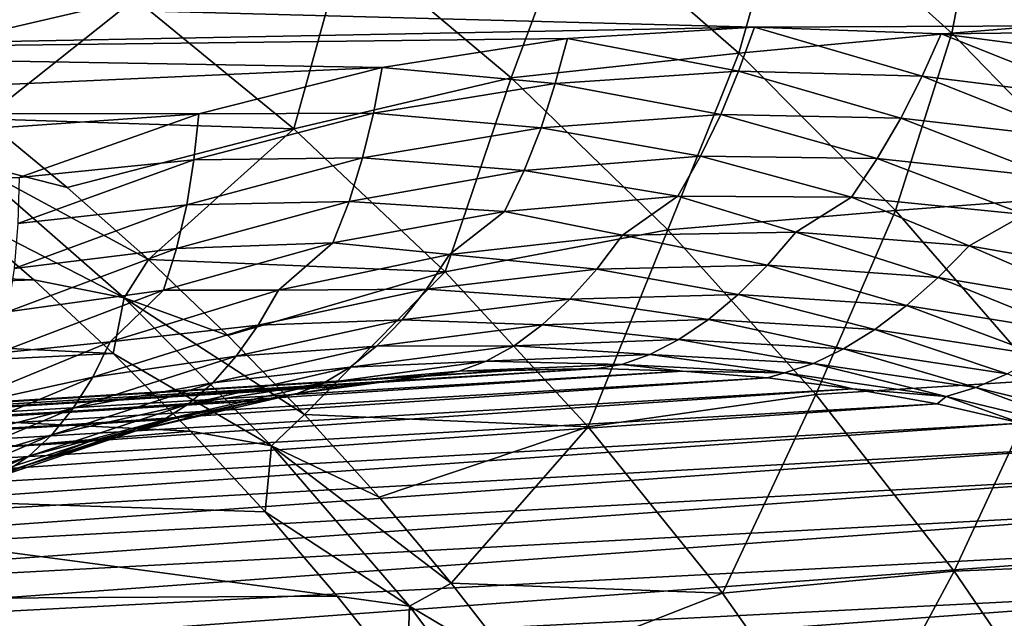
# Model space of a CAD drawing. Header units: metres. Extents: x -13 to 104, y -17 to 17.
# Tile 226 of 235: x 90.91 to 95.24, y 10.25 to 12.88. Entities that reach past the tile are written whole.
import ezdxf

# ---------------------------------------------------------------- set-up
doc = ezdxf.new("R2010")
doc.units = ezdxf.units.M
doc.layers.add('solid_508351', color=7, linetype='CONTINUOUS')

msp = doc.modelspace()

# ---------------------------------------------------------------- linework, layer by layer
at = {"layer": 'solid_508351'}
for points in [[(95.004738, 12.822397, -18.762217), (94.279602, 13.472898, -18.254475), (95.146545, 13.557531, -17.440968)], [(95.004738, 12.822397, -18.762217), (95.146545, 13.557531, -17.440968), (95.873703, 12.892601, -17.950129)], [(94.069687, 12.733989, -19.510548), (93.345619, 13.365644, -19.003548), (94.279602, 13.472898, -18.254475)], [(94.069687, 12.733989, -19.510548), (94.279602, 13.472898, -18.254475), (95.004738, 12.822397, -18.762217)], [(93.070351, 12.625895, -20.191475), (92.346451, 13.234006, -19.684595), (93.345619, 13.365644, -19.003548)], [(93.070351, 12.625895, -20.191475), (93.345619, 13.365644, -19.003548), (94.069687, 12.733989, -19.510548)], [(92.115822, 12.402176, -20.87656), (91.418831, 12.973869, -20.388517), (92.346451, 13.234006, -19.684595)], [(92.115822, 12.402176, -20.87656), (92.346451, 13.234006, -19.684595), (93.070351, 12.625895, -20.191475)], [(88.852928, 12.990267, 1.538689), (99.816185, 12.873795, -6.137866), (99.425232, 13.114944, -5.86412)], [(94.137962, 12.847899, -2.161931), (88.852928, 12.990267, 1.538689), (88.46582, 12.739889, 1.809746)], [(94.137962, 12.847899, -2.161931), (99.816185, 12.873795, -6.137866), (88.852928, 12.990267, 1.538689)], [(90.378906, 12.730709, -20.980568), (89.995354, 12.998343, -20.712), (91.418831, 12.973869, -20.388517)], [(90.754234, 12.446216, -21.243374), (90.378906, 12.730709, -20.980568), (91.418831, 12.973869, -20.388517)], [(90.754234, 12.446216, -21.243374), (91.418831, 12.973869, -20.388517), (92.115822, 12.402176, -20.87656)], [(95.69239, 12.113836, -19.243717), (95.004738, 12.822397, -18.762217), (95.873703, 12.892601, -17.950129)], [(93.317764, 12.798859, -1.587625), (94.137962, 12.847899, -2.161931), (88.46582, 12.739889, 1.809746)], [(94.068634, 12.655435, -2.128367), (94.137962, 12.847899, -2.161931), (93.317764, 12.798859, -1.587625)], [(94.068634, 12.655435, -2.128367), (94.874191, 12.633019, -2.692425), (94.137962, 12.847899, -2.161931)], [(94.137962, 12.847899, -2.161931), (94.958801, 12.818728, -2.736691), (99.816185, 12.873795, -6.137866)], [(94.874191, 12.633019, -2.692425), (94.958801, 12.818728, -2.736691), (94.137962, 12.847899, -2.161931)], [(94.958801, 12.818728, -2.736691), (95.775261, 12.711525, -3.308378), (99.816185, 12.873795, -6.137866)], [(92.503227, 12.671908, -1.017279), (93.317764, 12.798859, -1.587625), (88.46582, 12.739889, 1.809746)], [(93.264084, 12.601414, -1.565014), (93.317764, 12.798859, -1.587625), (92.503227, 12.671908, -1.017279)], [(93.264084, 12.601414, -1.565014), (94.068634, 12.655435, -2.128367), (93.317764, 12.798859, -1.587625)], [(94.757095, 12.043977, -19.991875), (94.069687, 12.733989, -19.510548), (95.004738, 12.822397, -18.762217)], [(94.757095, 12.043977, -19.991875), (95.004738, 12.822397, -18.762217), (95.69239, 12.113836, -19.243717)], [(94.874191, 12.633019, -2.692425), (95.675896, 12.534303, -3.253782), (94.958801, 12.818728, -2.736691)], [(95.675896, 12.534303, -3.253782), (95.775261, 12.711525, -3.308378), (94.958801, 12.818728, -2.736691)], [(92.503227, 12.671908, -1.017279), (88.46582, 12.739889, 1.809746), (88.086197, 12.472137, 2.07556)], [(93.75856, 11.958873, -20.673361), (93.070351, 12.625895, -20.191475), (94.069687, 12.733989, -19.510548)], [(93.75856, 11.958873, -20.673361), (94.069687, 12.733989, -19.510548), (94.757095, 12.043977, -19.991875)], [(91.699265, 12.467818, -0.454336), (92.503227, 12.671908, -1.017279), (88.086197, 12.472137, 2.07556)], [(92.465401, 12.471282, -1.005768), (92.503227, 12.671908, -1.017279), (91.699265, 12.467818, -0.454336)], [(92.465401, 12.471282, -1.005768), (93.264084, 12.601414, -1.565014), (92.503227, 12.671908, -1.017279)], [(92.779884, 11.774771, -21.341539), (92.115822, 12.402176, -20.87656), (93.070351, 12.625895, -20.191475)], [(92.779884, 11.774771, -21.341539), (93.070351, 12.625895, -20.191475), (93.75856, 11.958873, -20.673361)], [(93.990845, 12.46557, -2.118648), (94.068634, 12.655435, -2.128367), (93.264084, 12.601414, -1.565014)], [(93.990845, 12.46557, -2.118648), (94.78154, 12.449311, -2.672298), (94.068634, 12.655435, -2.128367)], [(94.78154, 12.449311, -2.672298), (94.874191, 12.633019, -2.692425), (94.068634, 12.655435, -2.128367)], [(94.78154, 12.449311, -2.672298), (95.568832, 12.358419, -3.223567), (94.874191, 12.633019, -2.692425)], [(95.568832, 12.358419, -3.223567), (95.675896, 12.534303, -3.253782), (94.874191, 12.633019, -2.692425)], [(93.201492, 12.4071, -1.565936), (93.264084, 12.601414, -1.565014), (92.465401, 12.471282, -1.005768)], [(93.201492, 12.4071, -1.565936), (93.990845, 12.46557, -2.118648), (93.264084, 12.601414, -1.565014)], [(91.699265, 12.467818, -0.454336), (88.086197, 12.472137, 2.07556), (87.715309, 12.187865, 2.335256)], [(90.910751, 12.187822, 0.097784), (91.699265, 12.467818, -0.454336), (87.715309, 12.187865, 2.335256)], [(91.677406, 12.265825, -0.454007), (91.699265, 12.467818, -0.454336), (90.910751, 12.187822, 0.097784)], [(91.677406, 12.265825, -0.454007), (92.465401, 12.471282, -1.005768), (91.699265, 12.467818, -0.454336)], [(92.418213, 12.274251, -1.017476), (92.465401, 12.471282, -1.005768), (91.677406, 12.265825, -0.454007)], [(92.418213, 12.274251, -1.017476), (93.201492, 12.4071, -1.565936), (92.465401, 12.471282, -1.005768)], [(93.901459, 12.281573, -2.129844), (93.990845, 12.46557, -2.118648), (93.201492, 12.4071, -1.565936)], [(93.901459, 12.281573, -2.129844), (94.677757, 12.27121, -2.673415), (93.990845, 12.46557, -2.118648)], [(94.677757, 12.27121, -2.673415), (94.78154, 12.449311, -2.672298), (93.990845, 12.46557, -2.118648)], [(90.690681, 12.254021, -21.468395), (90.754234, 12.446216, -21.243374), (91.120834, 12.145239, -21.500067)], [(91.120834, 12.145239, -21.500067), (90.754234, 12.446216, -21.243374), (92.115822, 12.402176, -20.87656)], [(94.677757, 12.27121, -2.673415), (95.451096, 12.187828, -3.214911), (94.78154, 12.449311, -2.672298)], [(95.451096, 12.187828, -3.214911), (95.568832, 12.358419, -3.223567), (94.78154, 12.449311, -2.672298)], [(91.47821, 11.828177, -21.750309), (91.120834, 12.145239, -21.500067), (92.115822, 12.402176, -20.87656)], [(91.47821, 11.828177, -21.750309), (92.115822, 12.402176, -20.87656), (92.779884, 11.774771, -21.341539)], [(93.126816, 12.218857, -1.587431), (93.201492, 12.4071, -1.565936), (92.418213, 12.274251, -1.017476)], [(93.126816, 12.218857, -1.587431), (93.901459, 12.281573, -2.129844), (93.201492, 12.4071, -1.565936)], [(93.801903, 12.106496, -2.16175), (93.901459, 12.281573, -2.129844), (93.126816, 12.218857, -1.587431)], [(93.801903, 12.106496, -2.16175), (94.564522, 12.101678, -2.695739), (93.901459, 12.281573, -2.129844)], [(94.564522, 12.101678, -2.695739), (94.677757, 12.27121, -2.673415), (93.901459, 12.281573, -2.129844)], [(91.37178, 11.660298, -21.945307), (90.616608, 12.04834, -21.670195), (90.690681, 12.254021, -21.468395)], [(90.690681, 12.254021, -21.468395), (91.120834, 12.145239, -21.500067), (91.47821, 11.828177, -21.750309)], [(91.37178, 11.660298, -21.945307), (90.690681, 12.254021, -21.468395), (91.47821, 11.828177, -21.750309)], [(90.904854, 11.986286, 0.086935), (91.677406, 12.265825, -0.454007), (90.910751, 12.187822, 0.097784)], [(91.645699, 12.067821, -0.476555), (91.677406, 12.265825, -0.454007), (90.904854, 11.986286, 0.086935)], [(91.645699, 12.067821, -0.476555), (92.418213, 12.274251, -1.017476), (91.677406, 12.265825, -0.454007)], [(92.358437, 12.083435, -1.049406), (92.418213, 12.274251, -1.017476), (91.645699, 12.067821, -0.476555)], [(92.358437, 12.083435, -1.049406), (93.126816, 12.218857, -1.587431), (92.418213, 12.274251, -1.017476)], [(94.564522, 12.101678, -2.695739), (95.324577, 12.025373, -3.227938), (94.677757, 12.27121, -2.673415)], [(95.324577, 12.025373, -3.227938), (95.451096, 12.187828, -3.214911), (94.677757, 12.27121, -2.673415)], [(93.041237, 12.039801, -1.629126), (93.126816, 12.218857, -1.587431), (92.358437, 12.083435, -1.049406)], [(93.041237, 12.039801, -1.629126), (93.801903, 12.106496, -2.16175), (93.126816, 12.218857, -1.587431)], [(93.558662, 11.935748, -2.119204), (93.801903, 12.106496, -2.16175), (93.041237, 12.039801, -1.629126)], [(93.558662, 11.935748, -2.119204), (94.32074, 11.948317, -2.652819), (93.801903, 12.106496, -2.16175)], [(94.32074, 11.948317, -2.652819), (94.564522, 12.101678, -2.695739), (93.801903, 12.106496, -2.16175)], [(95.404678, 11.298769, -20.44532), (94.757095, 12.043977, -19.991875), (95.69239, 12.113836, -19.243717)], [(90.88858, 11.789044, 0.053584), (91.645699, 12.067821, -0.476555), (90.904854, 11.986286, 0.086935)], [(91.600891, 11.876112, -0.518968), (91.645699, 12.067821, -0.476555), (90.88858, 11.789044, 0.053584)], [(91.600891, 11.876112, -0.518968), (92.358437, 12.083435, -1.049406), (91.645699, 12.067821, -0.476555)], [(92.287018, 11.901984, -1.101014), (92.358437, 12.083435, -1.049406), (91.600891, 11.876112, -0.518968)], [(92.287018, 11.901984, -1.101014), (93.041237, 12.039801, -1.629126), (92.358437, 12.083435, -1.049406)], [(94.32074, 11.948317, -2.652819), (95.081314, 11.888481, -3.185378), (94.564522, 12.101678, -2.695739)], [(95.081314, 11.888481, -3.185378), (95.324577, 12.025373, -3.227938), (94.564522, 12.101678, -2.695739)], [(90.616608, 12.04834, -21.670195), (90.974693, 11.739761, -21.920927), (86.551918, 11.897878, -18.82407)], [(91.37178, 11.660298, -21.945307), (90.974693, 11.739761, -21.920927), (90.616608, 12.04834, -21.670195)], [(92.79969, 11.850852, -1.587767), (93.041237, 12.039801, -1.629126), (92.287018, 11.901984, -1.101014)], [(92.79969, 11.850852, -1.587767), (93.558662, 11.935748, -2.119204), (93.041237, 12.039801, -1.629126)], [(94.407852, 11.236053, -21.128004), (93.75856, 11.958873, -20.673361), (94.757095, 12.043977, -19.991875)], [(94.407852, 11.236053, -21.128004), (94.757095, 12.043977, -19.991875), (95.404678, 11.298769, -20.44532)], [(95.081314, 11.888481, -3.185378), (95.83577, 11.756603, -3.713653), (95.324577, 12.025373, -3.227938)], [(93.408028, 11.09447, -21.78137), (92.779884, 11.774771, -21.341539), (93.75856, 11.958873, -20.673361)], [(93.44577, 11.786416, -2.192004), (93.558662, 11.935748, -2.119204), (92.79969, 11.850852, -1.587767)], [(93.408028, 11.09447, -21.78137), (93.75856, 11.958873, -20.673361), (94.407852, 11.236053, -21.128004)], [(93.44577, 11.786416, -2.192004), (94.196007, 11.803443, -2.717325), (93.558662, 11.935748, -2.119204)], [(94.196007, 11.803443, -2.717325), (94.32074, 11.948317, -2.652819), (93.558662, 11.935748, -2.119204)], [(94.196007, 11.803443, -2.717325), (94.945068, 11.749409, -3.241822), (94.32074, 11.948317, -2.652819)], [(94.945068, 11.749409, -3.241822), (95.081314, 11.888481, -3.185378), (94.32074, 11.948317, -2.652819)], [(90.974693, 11.739761, -21.920927), (87.304054, 11.610847, -19.350721), (86.551918, 11.897878, -18.82407)], [(91.543694, 11.693861, -0.580532), (92.287018, 11.901984, -1.101014), (91.600891, 11.876112, -0.518968)], [(92.048424, 11.694141, -1.061728), (92.287018, 11.901984, -1.101014), (91.543694, 11.693861, -0.580532)], [(92.048424, 11.694141, -1.061728), (92.79969, 11.850852, -1.587767), (92.287018, 11.901984, -1.101014)], [(90.858688, 11.598122, 0.000725), (91.600891, 11.876112, -0.518968), (90.88858, 11.789044, 0.053584)], [(91.543694, 11.693861, -0.580532), (91.600891, 11.876112, -0.518968), (90.858688, 11.598122, 0.000725)], [(92.698875, 11.698431, -1.669022), (92.79969, 11.850852, -1.587767), (92.048424, 11.694141, -1.061728)], [(92.698875, 11.698431, -1.669022), (93.44577, 11.786416, -2.192004), (92.79969, 11.850852, -1.587767)], [(94.945068, 11.749409, -3.241822), (95.688438, 11.62464, -3.762336), (95.081314, 11.888481, -3.185378)], [(95.688438, 11.62464, -3.762336), (95.83577, 11.756603, -3.713653), (95.081314, 11.888481, -3.185378)], [(91.37178, 11.660298, -21.945307), (91.47821, 11.828177, -21.750309), (91.825912, 11.495452, -21.993769)], [(91.825912, 11.495452, -21.993769), (91.47821, 11.828177, -21.750309), (92.779884, 11.774771, -21.341539)], [(94.067307, 11.67522, -2.800631), (94.196007, 11.803443, -2.717325), (93.44577, 11.786416, -2.192004)], [(94.067307, 11.67522, -2.800631), (94.806175, 11.62629, -3.317992), (94.196007, 11.803443, -2.717325)], [(94.806175, 11.62629, -3.317992), (94.945068, 11.749409, -3.241822), (94.196007, 11.803443, -2.717325)], [(92.16346, 11.147503, -22.230124), (91.825912, 11.495452, -21.993769), (92.779884, 11.774771, -21.341539)], [(92.16346, 11.147503, -22.230124), (92.779884, 11.774771, -21.341539), (93.408028, 11.09447, -21.78137)], [(93.327553, 11.654276, -2.282649), (93.44577, 11.786416, -2.192004), (92.698875, 11.698431, -1.669022)], [(93.327553, 11.654276, -2.282649), (94.067307, 11.67522, -2.800631), (93.44577, 11.786416, -2.192004)], [(90.974693, 11.739761, -21.920927), (91.323112, 11.415449, -22.164896), (87.304054, 11.610847, -19.350721)], [(91.37178, 11.660298, -21.945307), (91.323112, 11.415449, -22.164896), (90.974693, 11.739761, -21.920927)], [(94.806175, 11.62629, -3.317992), (95.539734, 11.50778, -3.831635), (94.945068, 11.749409, -3.241822)], [(95.539734, 11.50778, -3.831635), (95.688438, 11.62464, -3.762336), (94.945068, 11.749409, -3.241822)], [(90.815659, 11.416661, -0.070756), (91.543694, 11.693861, -0.580532), (90.858688, 11.598122, 0.000725)], [(91.309425, 11.466566, -0.544274), (91.543694, 11.693861, -0.580532), (90.815659, 11.416661, -0.070756)], [(91.309425, 11.466566, -0.544274), (92.048424, 11.694141, -1.061728), (91.543694, 11.693861, -0.580532)], [(91.959816, 11.540017, -1.151527), (92.048424, 11.694141, -1.061728), (91.309425, 11.466566, -0.544274)], [(91.959816, 11.540017, -1.151527), (92.698875, 11.698431, -1.669022), (92.048424, 11.694141, -1.061728)], [(92.591339, 11.563584, -1.767146), (92.698875, 11.698431, -1.669022), (91.959816, 11.540017, -1.151527)], [(92.591339, 11.563584, -1.767146), (93.327553, 11.654276, -2.282649), (92.698875, 11.698431, -1.669022)], [(93.93663, 11.56585, -2.901287), (94.067307, 11.67522, -2.800631), (93.327553, 11.654276, -2.282649)], [(93.93663, 11.56585, -2.901287), (94.666801, 11.521266, -3.412556), (94.067307, 11.67522, -2.800631)], [(94.666801, 11.521266, -3.412556), (94.806175, 11.62629, -3.317992), (94.067307, 11.67522, -2.800631)], [(92.017464, 11.010262, -22.397415), (91.323112, 11.415449, -22.164896), (91.37178, 11.660298, -21.945307)], [(91.37178, 11.660298, -21.945307), (91.825912, 11.495452, -21.993769), (92.16346, 11.147503, -22.230124)], [(92.017464, 11.010262, -22.397415), (91.37178, 11.660298, -21.945307), (92.16346, 11.147503, -22.230124)], [(93.205818, 11.541574, -2.389568), (93.327553, 11.654276, -2.282649), (92.591339, 11.563584, -1.767146)], [(93.205818, 11.541574, -2.389568), (93.93663, 11.56585, -2.901287), (93.327553, 11.654276, -2.282649)], [(91.323112, 11.415449, -22.164896), (88.035271, 11.253235, -19.862724), (87.304054, 11.610847, -19.350721)], [(94.666801, 11.521266, -3.412556), (95.391975, 11.408087, -3.920331), (94.806175, 11.62629, -3.317992)], [(95.391975, 11.408087, -3.920331), (95.539734, 11.50778, -3.831635), (94.806175, 11.62629, -3.317992)], [(91.863068, 11.403687, -1.257206), (92.591339, 11.563584, -1.767146), (91.959816, 11.540017, -1.151527)], [(92.478722, 11.448584, -1.880446), (92.591339, 11.563584, -1.767146), (91.863068, 11.403687, -1.257206)], [(92.478722, 11.448584, -1.880446), (93.205818, 11.541574, -2.389568), (92.591339, 11.563584, -1.767146)], [(93.806664, 11.477221, -3.01803), (93.93663, 11.56585, -2.901287), (93.205818, 11.541574, -2.389568)], [(93.806664, 11.477221, -3.01803), (94.5298, 11.436105, -3.524374), (93.93663, 11.56585, -2.901287)], [(94.5298, 11.436105, -3.524374), (94.666801, 11.521266, -3.412556), (93.93663, 11.56585, -2.901287)], [(91.233047, 11.312128, -0.642634), (91.959816, 11.540017, -1.151527), (91.309425, 11.466566, -0.544274)], [(91.863068, 11.403687, -1.257206), (91.959816, 11.540017, -1.151527), (91.233047, 11.312128, -0.642634)], [(93.083084, 11.450293, -2.511373), (93.205818, 11.541574, -2.389568), (92.478722, 11.448584, -1.880446)], [(93.083084, 11.450293, -2.511373), (93.806664, 11.477221, -3.01803), (93.205818, 11.541574, -2.389568)], [(94.5298, 11.436105, -3.524374), (95.248199, 11.32719, -4.027402), (94.666801, 11.521266, -3.412556)], [(95.248199, 11.32719, -4.027402), (95.391975, 11.408087, -3.920331), (94.666801, 11.521266, -3.412556)], [(90.587166, 11.169507, -0.038542), (91.309425, 11.466566, -0.544274), (90.815659, 11.416661, -0.070756)], [(91.233047, 11.312128, -0.642634), (91.309425, 11.466566, -0.544274), (90.587166, 11.169507, -0.038542)], [(93.679382, 11.410881, -3.14883), (93.806664, 11.477221, -3.01803), (93.083084, 11.450293, -2.511373)], [(93.679382, 11.410881, -3.14883), (94.397263, 11.372327, -3.651495), (93.806664, 11.477221, -3.01803)], [(94.397263, 11.372327, -3.651495), (94.5298, 11.436105, -3.524374), (93.806664, 11.477221, -3.01803)], [(91.323112, 11.415449, -22.164896), (91.661797, 11.075486, -22.402042), (88.035271, 11.253235, -19.862724)], [(92.017464, 11.010262, -22.397415), (91.661797, 11.075486, -22.402042), (91.323112, 11.415449, -22.164896)], [(91.759651, 11.287431, -1.376952), (92.478722, 11.448584, -1.880446), (91.863068, 11.403687, -1.257206)], [(92.363342, 11.355482, -2.007406), (92.478722, 11.448584, -1.880446), (91.759651, 11.287431, -1.376952)], [(92.363342, 11.355482, -2.007406), (93.083084, 11.450293, -2.511373), (92.478722, 11.448584, -1.880446)], [(92.961197, 11.382, -2.645951), (93.083084, 11.450293, -2.511373), (92.363342, 11.355482, -2.007406)], [(92.961197, 11.382, -2.645951), (93.679382, 11.410881, -3.14883), (93.083084, 11.450293, -2.511373)], [(94.397263, 11.372327, -3.651495), (95.110596, 11.266566, -4.150976), (94.5298, 11.436105, -3.524374)], [(95.110596, 11.266566, -4.150976), (95.248199, 11.32719, -4.027402), (94.5298, 11.436105, -3.524374)], [(91.147102, 11.175542, -0.755882), (91.863068, 11.403687, -1.257206), (91.233047, 11.312128, -0.642634)], [(91.759651, 11.287431, -1.376952), (91.863068, 11.403687, -1.257206), (91.147102, 11.175542, -0.755882)], [(92.246948, 11.285854, -2.145831), (92.961197, 11.382, -2.645951), (92.363342, 11.355482, -2.007406)], [(92.841591, 11.337833, -2.790704), (92.961197, 11.382, -2.645951), (92.246948, 11.285854, -2.145831)], [(92.841591, 11.337833, -2.790704), (93.556274, 11.367996, -3.291131), (92.961197, 11.382, -2.645951)], [(93.556274, 11.367996, -3.291131), (93.679382, 11.410881, -3.14883), (92.961197, 11.382, -2.645951)], [(93.556274, 11.367996, -3.291131), (94.270744, 11.33112, -3.79141), (93.679382, 11.410881, -3.14883)], [(94.270744, 11.33112, -3.79141), (94.397263, 11.372327, -3.651495), (93.679382, 11.410881, -3.14883)], [(94.270744, 11.33112, -3.79141), (94.980797, 11.227424, -4.288591), (94.397263, 11.372327, -3.651495)], [(94.980797, 11.227424, -4.288591), (95.110596, 11.266566, -4.150976), (94.397263, 11.372327, -3.651495)], [(84.433296, 10.815947, -15.445523), (93.071419, 11.341827, -3.182385), (92.696709, 11.315803, -2.920012)], [(84.433296, 10.815947, -15.445523), (84.789871, 10.825612, -15.695205), (93.071419, 11.341827, -3.182385)], [(84.789871, 10.825612, -15.695205), (93.446678, 11.349368, -3.445147), (93.071419, 11.341827, -3.182385)], [(84.789871, 10.825612, -15.695205), (85.146484, 10.817764, -15.944906), (93.446678, 11.349368, -3.445147)], [(85.146484, 10.817764, -15.944906), (93.821884, 11.338412, -3.707869), (93.446678, 11.349368, -3.445147)], [(85.146484, 10.817764, -15.944906), (85.502548, 10.792417, -16.194225), (93.821884, 11.338412, -3.707869)], [(85.502548, 10.792417, -16.194225), (94.196426, 11.308979, -3.970124), (93.821884, 11.338412, -3.707869)], [(91.651718, 11.193349, -1.509117), (92.363342, 11.355482, -2.007406), (91.759651, 11.287431, -1.376952)], [(92.246948, 11.285854, -2.145831), (92.363342, 11.355482, -2.007406), (91.651718, 11.193349, -1.509117)], [(92.130913, 11.240808, -2.29308), (92.696709, 11.315803, -2.920012), (92.841591, 11.337833, -2.790704)], [(92.130913, 11.240808, -2.29308), (92.841591, 11.337833, -2.790704), (92.246948, 11.285854, -2.145831)], [(92.841591, 11.337833, -2.790704), (92.696709, 11.315803, -2.920012), (93.071419, 11.341827, -3.182385)], [(92.841591, 11.337833, -2.790704), (93.446678, 11.349368, -3.445147), (93.556274, 11.367996, -3.291131)], [(92.841591, 11.337833, -2.790704), (93.071419, 11.341827, -3.182385), (93.446678, 11.349368, -3.445147)], [(93.556274, 11.367996, -3.291131), (93.446678, 11.349368, -3.445147), (93.821884, 11.338412, -3.707869)], [(93.556274, 11.367996, -3.291131), (93.821884, 11.338412, -3.707869), (94.270744, 11.33112, -3.79141)], [(94.270744, 11.33112, -3.79141), (93.821884, 11.338412, -3.707869), (94.196426, 11.308979, -3.970124)], [(94.270744, 11.33112, -3.79141), (94.196426, 11.308979, -3.970124), (94.569687, 11.261115, -4.231483)], [(94.270744, 11.33112, -3.79141), (94.569687, 11.261115, -4.231483), (94.980797, 11.227424, -4.288591)], [(95.110596, 11.266566, -4.150976), (95.815163, 11.094225, -4.644322), (95.248199, 11.32719, -4.027402)], [(84.077316, 10.788785, -15.196266), (92.696709, 11.315803, -2.920012), (92.323166, 11.271337, -2.658455)], [(84.077316, 10.788785, -15.196266), (84.433296, 10.815947, -15.445523), (92.696709, 11.315803, -2.920012)], [(85.502548, 10.792417, -16.194225), (85.857491, 10.74961, -16.442759), (94.196426, 11.308979, -3.970124)], [(85.857491, 10.74961, -16.442759), (94.569687, 11.261115, -4.231483), (94.196426, 11.308979, -3.970124)], [(90.522934, 11.016136, -0.145408), (91.233047, 11.312128, -0.642634), (90.587166, 11.169507, -0.038542)], [(91.147102, 11.175542, -0.755882), (91.233047, 11.312128, -0.642634), (90.522934, 11.016136, -0.145408)], [(91.05291, 11.059074, -0.882084), (91.759651, 11.287431, -1.376952), (91.147102, 11.175542, -0.755882)], [(91.651718, 11.193349, -1.509117), (91.759651, 11.287431, -1.376952), (91.05291, 11.059074, -0.882084)], [(91.540863, 11.123014, -1.651424), (92.246948, 11.285854, -2.145831), (91.651718, 11.193349, -1.509117)], [(92.130913, 11.240808, -2.29308), (92.246948, 11.285854, -2.145831), (91.540863, 11.123014, -1.651424)], [(92.130913, 11.240808, -2.29308), (92.323166, 11.271337, -2.658455), (92.696709, 11.315803, -2.920012)], [(95.015221, 10.46081, -21.553284), (94.407852, 11.236053, -21.128004), (95.404678, 11.298769, -20.44532)], [(95.015221, 10.46081, -21.553284), (95.404678, 11.298769, -20.44532), (96.009483, 10.501782, -20.868809)], [(83.722527, 10.74417, -14.947838), (92.323166, 11.271337, -2.658455), (91.951401, 11.208502, -2.398141)], [(83.722527, 10.74417, -14.947838), (84.077316, 10.788785, -15.196266), (92.323166, 11.271337, -2.658455)], [(85.857491, 10.74961, -16.442759), (86.210739, 10.689414, -16.690104), (94.569687, 11.261115, -4.231483)], [(86.210739, 10.689414, -16.690104), (94.941063, 11.194899, -4.491521), (94.569687, 11.261115, -4.231483)], [(91.661797, 11.075486, -22.402042), (88.7416, 10.826995, -20.3573), (88.035271, 11.253235, -19.862724)], [(91.428429, 11.077496, -1.801194), (91.951401, 11.208502, -2.398141), (92.130913, 11.240808, -2.29308)], [(91.428429, 11.077496, -1.801194), (92.130913, 11.240808, -2.29308), (91.540863, 11.123014, -1.651424)], [(92.130913, 11.240808, -2.29308), (91.951401, 11.208502, -2.398141), (92.323166, 11.271337, -2.658455)], [(94.980797, 11.227424, -4.288591), (94.569687, 11.261115, -4.231483), (94.941063, 11.194899, -4.491521)], [(94.980797, 11.227424, -4.288591), (95.682228, 11.057516, -4.779741), (95.110596, 11.266566, -4.150976)], [(95.682228, 11.057516, -4.779741), (95.815163, 11.094225, -4.644322), (95.110596, 11.266566, -4.150976)], [(83.369492, 10.682175, -14.70064), (91.951401, 11.208502, -2.398141), (91.582016, 11.1274, -2.139493)], [(83.369492, 10.682175, -14.70064), (83.722527, 10.74417, -14.947838), (91.951401, 11.208502, -2.398141)], [(91.428429, 11.077496, -1.801194), (91.582016, 11.1274, -2.139493), (91.951401, 11.208502, -2.398141)], [(93.997429, 10.364332, -22.194073), (93.408028, 11.09447, -21.78137), (94.407852, 11.236053, -21.128004)], [(93.997429, 10.364332, -22.194073), (94.407852, 11.236053, -21.128004), (95.015221, 10.46081, -21.553284)], [(94.980797, 11.227424, -4.288591), (94.941063, 11.194899, -4.491521), (95.309944, 11.110437, -4.749815)], [(94.980797, 11.227424, -4.288591), (95.309944, 11.110437, -4.749815), (95.682228, 11.057516, -4.779741)], [(86.210739, 10.689414, -16.690104), (86.561714, 10.611926, -16.93586), (94.941063, 11.194899, -4.491521)], [(86.561714, 10.611926, -16.93586), (95.309944, 11.110437, -4.749815), (94.941063, 11.194899, -4.491521)], [(90.447731, 10.880514, -0.266174), (91.147102, 11.175542, -0.755882), (90.522934, 11.016136, -0.145408)], [(91.05291, 11.059074, -0.882084), (91.147102, 11.175542, -0.755882), (90.447731, 10.880514, -0.266174)], [(90.952415, 10.964856, -1.01946), (91.651718, 11.193349, -1.509117), (91.05291, 11.059074, -0.882084)], [(91.540863, 11.123014, -1.651424), (91.651718, 11.193349, -1.509117), (90.952415, 10.964856, -1.01946)], [(83.018784, 10.602899, -14.45507), (91.582016, 11.1274, -2.139493), (91.215607, 11.028164, -1.882934)], [(83.018784, 10.602899, -14.45507), (83.369492, 10.682175, -14.70064), (91.582016, 11.1274, -2.139493)], [(86.561714, 10.611926, -16.93586), (86.909851, 10.517271, -17.17963), (95.309944, 11.110437, -4.749815)], [(86.909851, 10.517271, -17.17963), (95.675728, 11.00787, -5.005943), (95.309944, 11.110437, -4.749815)], [(90.847115, 10.894441, -1.165654), (91.540863, 11.123014, -1.651424), (90.952415, 10.964856, -1.01946)], [(91.428429, 11.077496, -1.801194), (91.540863, 11.123014, -1.651424), (90.847115, 10.894441, -1.165654)], [(91.428429, 11.077496, -1.801194), (91.215607, 11.028164, -1.882934), (91.582016, 11.1274, -2.139493)], [(92.017464, 11.010262, -22.397415), (92.16346, 11.147503, -22.230124), (92.490417, 10.784791, -22.459061)], [(92.490417, 10.784791, -22.459061), (92.16346, 11.147503, -22.230124), (93.408028, 11.09447, -21.78137)], [(91.661797, 11.075486, -22.402042), (91.989784, 10.720809, -22.631704), (88.7416, 10.826995, -20.3573)], [(90.738274, 10.848857, -1.317946), (91.215607, 11.028164, -1.882934), (91.428429, 11.077496, -1.801194)], [(90.738274, 10.848857, -1.317946), (91.428429, 11.077496, -1.801194), (90.847115, 10.894441, -1.165654)], [(92.017464, 11.010262, -22.397415), (91.989784, 10.720809, -22.631704), (91.661797, 11.075486, -22.402042)], [(92.806343, 10.407797, -22.680275), (92.490417, 10.784791, -22.459061), (93.408028, 11.09447, -21.78137)], [(92.806343, 10.407797, -22.680275), (93.408028, 11.09447, -21.78137), (93.997429, 10.364332, -22.194073)], [(82.670967, 10.506471, -14.211529), (91.215607, 11.028164, -1.882934), (90.852783, 10.910955, -1.628881)], [(82.670967, 10.506471, -14.211529), (83.018784, 10.602899, -14.45507), (91.215607, 11.028164, -1.882934)], [(90.362694, 10.764876, -0.398788), (91.05291, 11.059074, -0.882084), (90.447731, 10.880514, -0.266174)], [(90.952415, 10.964856, -1.01946), (91.05291, 11.059074, -0.882084), (90.362694, 10.764876, -0.398788)], [(90.738274, 10.848857, -1.317946), (90.852783, 10.910955, -1.628881), (91.215607, 11.028164, -1.882934)], [(86.909851, 10.517271, -17.17963), (87.254593, 10.405602, -17.421021), (95.675728, 11.00787, -5.005943)], [(87.254593, 10.405602, -17.421021), (96.037827, 10.887362, -5.259487), (95.675728, 11.00787, -5.005943)], [(92.624596, 10.307049, -22.822536), (91.989784, 10.720809, -22.631704), (92.017464, 11.010262, -22.397415)], [(92.017464, 11.010262, -22.397415), (92.490417, 10.784791, -22.459061), (92.806343, 10.407797, -22.680275)], [(92.624596, 10.307049, -22.822536), (92.017464, 11.010262, -22.397415), (92.806343, 10.407797, -22.680275)], [(90.269585, 10.671358, -0.541338), (90.952415, 10.964856, -1.01946), (90.362694, 10.764876, -0.398788)], [(90.847115, 10.894441, -1.165654), (90.952415, 10.964856, -1.01946), (90.269585, 10.671358, -0.541338)], [(87.254593, 10.405602, -17.421021), (87.595375, 10.2771, -17.659639), (96.037827, 10.887362, -5.259487)], [(87.595375, 10.2771, -17.659639), (96.395645, 10.749112, -5.510036), (96.037827, 10.887362, -5.259487)], [(92.306999, 10.351526, -22.853821), (89.419044, 10.334409, -20.831652), (88.7416, 10.826995, -20.3573)], [(91.989784, 10.720809, -22.631704), (92.306999, 10.351526, -22.853821), (88.7416, 10.826995, -20.3573)], [(87.595375, 10.2771, -17.659639), (87.931656, 10.131972, -17.895102), (96.395645, 10.749112, -5.510036)], [(87.931656, 10.131972, -17.895102), (96.748604, 10.593344, -5.757179), (96.395645, 10.749112, -5.510036)], [(92.624596, 10.307049, -22.822536), (92.306999, 10.351526, -22.853821), (91.989784, 10.720809, -22.631704)], [(87.931656, 10.131972, -17.895102), (88.262878, 9.970454, -18.127026), (96.748604, 10.593344, -5.757179)], [(88.262878, 9.970454, -18.127026), (97.096123, 10.420311, -6.000515), (96.748604, 10.593344, -5.757179)], [(95.577812, 9.636757, -21.947216), (95.015221, 10.46081, -21.553284), (96.009483, 10.501782, -20.868809)], [(88.262878, 9.970454, -18.127026), (88.588509, 9.792808, -18.355038), (97.096123, 10.420311, -6.000515)], [(88.588509, 9.792808, -18.355038), (97.437645, 10.230296, -6.239647), (97.096123, 10.420311, -6.000515)], [(94.545441, 9.587636, -22.577797), (93.997429, 10.364332, -22.194073), (95.015221, 10.46081, -21.553284)], [(94.545441, 9.587636, -22.577797), (95.015221, 10.46081, -21.553284), (95.577812, 9.636757, -21.947216)], [(92.624596, 10.307049, -22.822536), (92.806343, 10.407797, -22.680275), (93.110825, 10.017018, -22.893476)], [(93.110825, 10.017018, -22.893476), (92.806343, 10.407797, -22.680275), (93.997429, 10.364332, -22.194073)], [(92.306999, 10.351526, -22.853821), (92.612793, 9.968376, -23.067938), (89.419044, 10.334409, -20.831652)], [(92.612793, 9.968376, -23.067938), (90.062599, 9.7791, -21.282274), (89.419044, 10.334409, -20.831652)], [(92.624596, 10.307049, -22.822536), (92.612793, 9.968376, -23.067938), (92.306999, 10.351526, -22.853821)], [(93.110825, 10.017018, -22.893476), (93.997429, 10.364332, -22.194073), (94.545441, 9.587636, -22.577797)], [(93.190254, 9.554058, -23.218616), (92.612793, 9.968376, -23.067938), (92.624596, 10.307049, -22.822536)], [(93.190254, 9.554058, -23.218616), (92.624596, 10.307049, -22.822536), (93.110825, 10.017018, -22.893476)]]:
    msp.add_3dface(points, dxfattribs=at)

doc.saveas('drawing.dxf')
